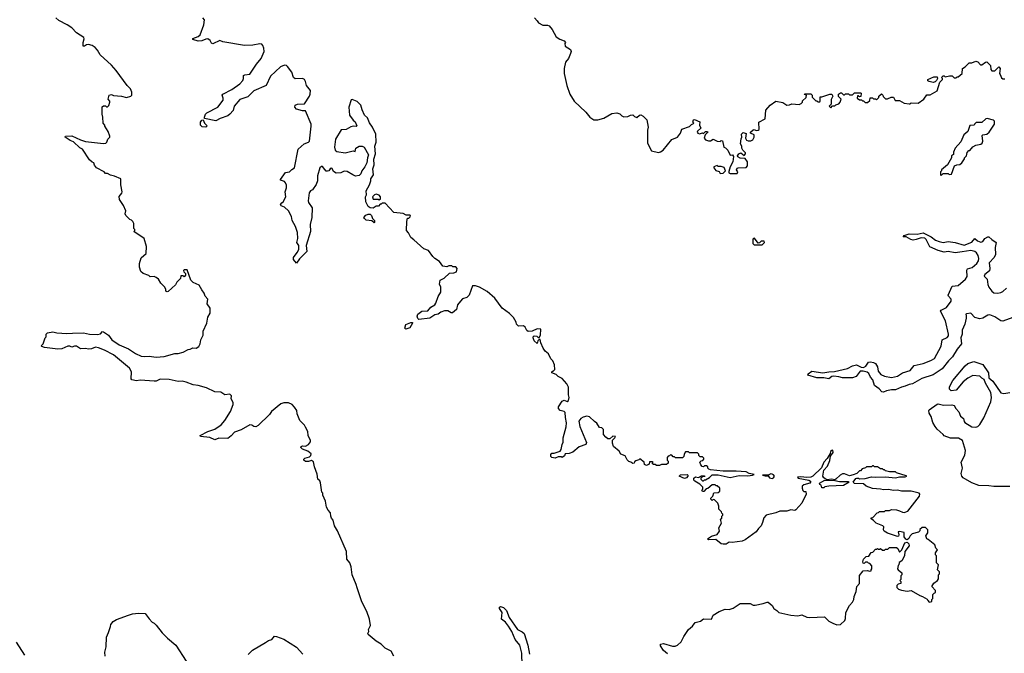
# Model space of a CAD drawing. Extents: x 2386897 to 2565480, y 579156 to 761880.
# Tile 148 of 191: x 2513992 to 2523890, y 666035 to 672405. Entities that reach past the tile are written whole.
import ezdxf

# ---------------------------------------------------------------- set-up
doc = ezdxf.new("R2010")
doc.units = 0

msp = doc.modelspace()

# ---------------------------------------------------------------- linework, layer by layer
at = {"layer": '0CON10XD'}
for points in [[(2516730, 668535), (2516695, 668552.5), (2516648.3, 668551.7), (2516618.3, 668541.7), (2516525, 668467.5), (2516503, 668437), (2516390, 668325), (2516365, 668313.3), (2516346.4, 668313.6), (2516325, 668330), (2516305, 668331.2), (2516219.1, 668280.9), (2516153, 668257), (2516119.7, 668220.3), (2516085.4, 668194.6), (2515995, 668196.4), (2515955, 668181.9), (2515905, 668203.8), (2515810, 668215), (2515807.5, 668225), (2515885, 668265.8), (2515955, 668288.8), (2516018.3, 668331.7), (2516053.8, 668375), (2516110, 668465), (2516137.5, 668535), (2516137.5, 668555), (2516118.3, 668591.7), (2516120, 668625), (2516105, 668640), (2516055, 668632.5), (2516015, 668660), (2515955, 668663.3), (2515870, 668705), (2515785, 668728.8), (2515735, 668733.8), (2515665, 668761.2), (2515625, 668770), (2515585, 668768.8), (2515495, 668788.8), (2515405, 668790), (2515365, 668770.8), (2515345, 668770), (2515205, 668780), (2515165, 668773.8), (2515120, 668785), (2515113.3, 668795), (2515116.2, 668865), (2515095, 668900), (2514935, 669035.8), (2514845, 669082.5), (2514783.3, 669106.7), (2514755, 669113.3), (2514715, 669096.2), (2514685, 669092), (2514655, 669100), (2514605, 669096.7), (2514565, 669123.3), (2514545, 669123.3), (2514515, 669112.5), (2514495, 669122.5), (2514475, 669123.8), (2514415, 669097.5), (2514375, 669093.3), (2514240.7, 669110.7), (2514215, 669120), (2514210, 669125), (2514230, 669145), (2514250, 669205), (2514260, 669215), (2514260, 669245), (2514273, 669257), (2514325, 669266.7), (2514365, 669256.2), (2514465, 669250.8), (2514525, 669254.3), (2514635, 669257.5), (2514694.4, 669244.4), (2514775, 669240), (2514803.3, 669246.7), (2514825, 669270), (2514835, 669267.5), (2514883.9, 669233.9), (2514920, 669185), (2514993.3, 669135), (2515085, 669097.5), (2515155, 669049.2), (2515215, 669022.5), (2515245, 669017.5), (2515295, 669021.2), (2515365, 669012), (2515445, 669020), (2515550.7, 669049.3), (2515585, 669050), (2515635, 669061.2), (2515685, 669090), (2515707, 669093), (2515733, 669107), (2515765, 669103.8), (2515791.7, 669118.3), (2515807.5, 669145), (2515812.5, 669185), (2515837.5, 669235), (2515837.5, 669275), (2515872.5, 669355), (2515882.5, 669415), (2515907.5, 669455), (2515906.7, 669505), (2515877, 669547), (2515882.5, 669595), (2515857.5, 669625), (2515846.7, 669656.7), (2515825, 669690), (2515796.4, 669736.4), (2515735, 669762.5), (2515712.5, 669785), (2515675, 669890), (2515645, 669890), (2515640, 669885), (2515641.7, 669871.7), (2515660, 669855), (2515660, 669835), (2515645, 669820), (2515635, 669830), (2515611.7, 669828.3), (2515608.3, 669801.7), (2515573.6, 669766.4), (2515559.3, 669740.7), (2515486.4, 669673.6), (2515475, 669670), (2515460, 669675), (2515460, 669695), (2515449.3, 669719.3), (2515412.5, 669755), (2515387.5, 669795), (2515365, 669812.5), (2515345, 669822.5), (2515305, 669820), (2515291.7, 669831.7), (2515235, 669853.3), (2515210, 669875), (2515197, 669917), (2515196.7, 669955), (2515215, 670010), (2515262.5, 670055), (2515266.7, 670125), (2515242.5, 670205), (2515140, 670275), (2515150, 670285), (2515150, 670295), (2515140, 670305), (2515140, 670355), (2515130, 670375), (2515115, 670390), (2515100, 670395), (2515060, 670435), (2515052.5, 670455), (2515060, 670485), (2515036.1, 670536.1), (2514996.1, 670596.1), (2514993, 670627), (2515018.3, 670661.7), (2515021.2, 670675), (2515008.8, 670745), (2515010, 670805), (2514945, 670832.5), (2514905, 670842.5), (2514875, 670860), (2514855, 670860), (2514840, 670875), (2514764.2, 670914.2), (2514743.9, 670943.9), (2514737.5, 670965), (2514721.7, 670971.7), (2514695, 670997.5), (2514625, 671102.5), (2514597.5, 671117.5), (2514535, 671176.2), (2514500.3, 671190.3), (2514450, 671225), (2514452.5, 671235), (2514517.9, 671237.9), (2514605, 671198), (2514655, 671182), (2514835, 671160), (2514857, 671163), (2514870, 671175), (2514880, 671205), (2514900, 671225), (2514900, 671235), (2514881.7, 671281.7), (2514850, 671335), (2514850, 671345), (2514830, 671365), (2514827.5, 671425), (2514820, 671455), (2514821.7, 671528.3), (2514835, 671540), (2514855, 671540), (2514865, 671530), (2514875, 671530), (2514887, 671543), (2514900, 671575), (2514900, 671585), (2514882.5, 671605), (2514893, 671647), (2514915, 671652.5), (2514935, 671642.5), (2515015, 671637.5), (2515065, 671622.5), (2515110, 671635), (2515120, 671645), (2515120, 671675), (2515105, 671710), (2515073.6, 671743.6), (2514962.5, 671895), (2514915, 671947.5), (2514800.7, 672050.7), (2514775, 672100), (2514750, 672125), (2514720, 672145), (2514685, 672156.7), (2514665, 672153.3), (2514645, 672137.5), (2514630, 672140), (2514630, 672175), (2514641.7, 672211.7), (2514637.5, 672225), (2514563.6, 672273.6), (2514515, 672322.5), (2514470, 672355), (2514385, 672397.5), (2514355, 672422.5)], [(2516255, 671851.2), (2516305, 671858), (2516372, 671958), (2516420.8, 672015), (2516450.6, 672085), (2516447.9, 672117.9), (2516436.8, 672146.8), (2516425, 672158.8), (2516405, 672164), (2516335, 672150), (2516253.9, 672146.1), (2516033.9, 672183.9), (2516005, 672196.2), (2515935, 672163.3), (2515920.7, 672170.7), (2515907.5, 672195), (2515885, 672213.3), (2515865, 672211.2), (2515825, 672191.9), (2515785, 672188.1), (2515732.5, 672205), (2515733.3, 672215), (2515786.7, 672235), (2515806.6, 672253.4), (2515844, 672355), (2515850, 672405), (2515833.6, 672423.6)], [(2519166.7, 672425), (2519193.3, 672395), (2519206.7, 672375), (2519250.5, 672350.5), (2519299.5, 672349.5), (2519315, 672343.3), (2519345, 672307.5), (2519384.1, 672234.1), (2519420.5, 672210.5), (2519465, 672192.5), (2519477.5, 672175), (2519472.5, 672165), (2519475, 672140), (2519530, 672105), (2519536.2, 672085), (2519530, 672065), (2519508.8, 672015), (2519480.5, 671979.5), (2519464.4, 671915.6), (2519466.7, 671865), (2519492.2, 671745), (2519523.3, 671655), (2519566.2, 671586.2), (2519685, 671474.3), (2519725, 671425.8), (2519765, 671400), (2519805, 671397.1), (2519865, 671414), (2519945, 671463.3), (2519995, 671467.5), (2520025, 671457.5), (2520045, 671437.5), (2520065, 671430), (2520105, 671432.5), (2520133, 671447), (2520155, 671450), (2520171.7, 671431.7), (2520195, 671423.3), (2520223, 671447), (2520235, 671447.5), (2520260, 671435), (2520295, 671400), (2520310, 671325), (2520303.6, 671293.6), (2520304, 671165), (2520345, 671086.7), (2520415, 671071.2), (2520435, 671076), (2520461.2, 671095), (2520549.5, 671200.5), (2520605, 671223.3), (2520636.7, 671265), (2520650, 671305), (2520725, 671330), (2520745, 671350), (2520765, 671360), (2520770, 671365), (2520760, 671375), (2520765, 671400), (2520775, 671402.5), (2520828.3, 671378.3), (2520827.5, 671345), (2520840, 671315), (2520806.7, 671285), (2520803.8, 671275), (2520810, 671265), (2520825, 671258.8), (2520855, 671267.5), (2520865, 671260), (2520885, 671280), (2520905, 671280), (2520910, 671275), (2520881.7, 671248.3), (2520872.5, 671215), (2520885, 671197.5), (2520915, 671186.7), (2520935, 671187.5), (2520965, 671202.5), (2521005, 671182.5), (2521035, 671180), (2521045, 671190), (2521058.3, 671188.3), (2521070, 671125), (2521088.3, 671118.3), (2521110, 671095), (2521133.6, 671043.6), (2521157, 671047), (2521169.3, 671029.3), (2521162.3, 670977.7), (2521133.8, 670925), (2521120.7, 670879.3), (2521122.5, 670865), (2521135, 670857.5), (2521205, 670860)], [(2521459.4, 667350.6), (2521446.2, 667315), (2521419.7, 667290.3), (2521395.7, 667254.3), (2521286.1, 667173.9), (2521256.4, 667163.6), (2521155, 667150), (2521125, 667152.5), (2521095, 667133.3), (2521065, 667131.2), (2521042.5, 667135), (2520990, 667180), (2520917, 667177), (2520907.5, 667185), (2520945, 667211.2), (2521005, 667230), (2521028.3, 667261.7), (2521020, 667295), (2521046.4, 667343.6), (2521038.3, 667381.7), (2521050, 667395), (2521050, 667415), (2521060, 667425), (2521060, 667435), (2521050, 667445), (2521048.3, 667458.3), (2521020, 667485), (2521020, 667515), (2521010, 667545), (2520977, 667577), (2520965, 667580), (2520951.7, 667571.7), (2520940, 667585), (2520940, 667595), (2520960, 667615), (2520971.7, 667648.3), (2521015, 667650), (2521030, 667665), (2521030, 667695), (2521005, 667720), (2520995, 667720), (2520985, 667730), (2520955, 667730), (2520908.3, 667691.7), (2520891.7, 667688.3), (2520868.3, 667661.7), (2520855, 667660), (2520850, 667675), (2520860, 667685), (2520860, 667705), (2520830, 667735), (2520780, 667765), (2520770, 667775), (2520770, 667795), (2520785, 667810), (2520817.5, 667802.5), (2520845, 667817.5), (2520875, 667820), (2520878.3, 667811.7), (2520855, 667810), (2520840, 667795), (2520840, 667785), (2520855, 667770), (2520865, 667770), (2520875, 667780), (2520885, 667780), (2520925, 667802.5), (2520955, 667828.8), (2521015, 667828), (2521135, 667803.8), (2521225, 667822.9), (2521311.2, 667818.8), (2521360, 667825), (2521377, 667833), (2521325, 667843.8), (2521295, 667858), (2521195, 667867.5), (2521065, 667864.4), (2520935, 667880), (2520920, 667885), (2520910, 667895), (2520908.3, 667908.3), (2520895, 667920), (2520875, 667920), (2520865, 667910), (2520851.7, 667911.7), (2520838.3, 667928.3), (2520830, 667955), (2520841.7, 667968.3), (2520858.3, 667971.7), (2520870, 667985), (2520870, 667995), (2520855, 668010), (2520831.7, 668011.7), (2520820, 668025), (2520818.3, 668038.3), (2520805, 668050), (2520725, 668050), (2520715, 668060), (2520685, 668060), (2520673, 668037), (2520670, 668015), (2520655, 668000), (2520585, 668000), (2520575, 668010), (2520561.7, 668011.7), (2520548.3, 668028.3), (2520535, 668030), (2520525, 668020), (2520511.7, 668018.3), (2520500, 668005), (2520500, 667975), (2520510, 667965), (2520510, 667945), (2520495, 667932.5), (2520445, 667932.5), (2520425, 667922.5), (2520395, 667923.8), (2520381.7, 667931.7), (2520362.5, 667932.5), (2520351.7, 667941.7), (2520360, 667955), (2520355, 667960), (2520325, 667960), (2520320, 667935), (2520294.1, 667924.1), (2520273.6, 667933.6), (2520270, 667955), (2520225, 667990), (2520215, 667980), (2520185, 667970), (2520171.7, 667958.3), (2520170, 667945), (2520155, 667942.5), (2520137, 667957), (2520115, 667962.5), (2520099.3, 667979.3), (2520080, 668020), (2520035, 668037.5), (2520018.3, 668068.3), (2519962.5, 668115), (2519953, 668147), (2519952.5, 668177.5), (2519975, 668200), (2519980, 668215), (2519955, 668217.5), (2519925, 668190), (2519905, 668192.5), (2519885, 668207.5), (2519860, 668235), (2519860, 668285), (2519845, 668300), (2519820, 668305), (2519795, 668350), (2519770, 668365), (2519721.7, 668411.7), (2519695, 668417.5), (2519655, 668408.6), (2519633.8, 668395), (2519612.7, 668367.3), (2519622.5, 668315), (2519690, 668155), (2519682.5, 668135), (2519615, 668110), (2519551.7, 668058.3), (2519515, 668043.3), (2519475, 668040), (2519468.3, 668021.7), (2519447, 668003), (2519435, 668010), (2519405, 668010), (2519375, 667997.5), (2519340, 668005), (2519330, 668015), (2519330, 668035), (2519341.7, 668048.3), (2519365, 668047.5), (2519425, 668067.5), (2519436.4, 668083.6), (2519445.9, 668134.1), (2519456.2, 668156.2), (2519455, 668200), (2519486.8, 668313.2), (2519490.3, 668350.3), (2519477.5, 668405), (2519475.6, 668455.6), (2519465, 668466), (2519425, 668477.5), (2519407.5, 668495), (2519408.3, 668511.7), (2519445, 668570), (2519465, 668580), (2519495, 668567.5), (2519510, 668575), (2519517.5, 668605), (2519510, 668635), (2519509.3, 668709.3), (2519492.5, 668745), (2519446.1, 668796.1), (2519405, 668817.5), (2519385, 668837.5), (2519342.5, 668855), (2519345, 668870), (2519355, 668870), (2519371.7, 668888.3), (2519367.5, 668935), (2519352.5, 668975), (2519332.5, 668995), (2519307.5, 669045), (2519273.6, 669073.6), (2519255, 669102.5), (2519232.5, 669155), (2519225, 669190), (2519215, 669190), (2519200, 669175), (2519195, 669150), (2519165, 669177.5), (2519152.5, 669205), (2519153, 669217), (2519165, 669227.5), (2519192.5, 669222.5), (2519205, 669210), (2519215, 669210), (2519227.5, 669235), (2519230, 669295), (2519193.9, 669296.1), (2519145, 669274), (2519105, 669271.2), (2519090.5, 669280.5), (2519073, 669313), (2519057, 669327), (2519005, 669322.5), (2518987.5, 669345), (2518982.5, 669365), (2518955, 669412.5), (2518915, 669452.5), (2518843.3, 669505), (2518767.5, 669605), (2518693, 669673), (2518615, 669717.5), (2518575, 669730), (2518545, 669730), (2518510, 669635), (2518487, 669613), (2518445, 669597.5), (2518423.6, 669576.4), (2518393, 669537), (2518385, 669490), (2518341.7, 669458.3), (2518328.3, 669458.3), (2518295, 669477.5), (2518263.6, 669476.4), (2518226.4, 669463.6), (2518200, 669445), (2518165, 669437.5), (2518115, 669403.3), (2518005, 669392.5), (2517995, 669400), (2517987.5, 669425), (2517993.3, 669445), (2518035, 669473.3), (2518087, 669477), (2518095, 669477.5), (2518125, 669513.8), (2518165, 669537.5), (2518176.7, 669555), (2518198.3, 669621.7), (2518227.5, 669665), (2518227.5, 669715), (2518212.5, 669745), (2518220, 669785), (2518260, 669805), (2518313, 669857), (2518355, 669860), (2518385, 669870), (2518390, 669905), (2518375, 669920), (2518345, 669920), (2518335, 669930), (2518305, 669930), (2518285, 669920), (2518245, 669927.5), (2518212.5, 669975), (2518165, 670003.3), (2518144.1, 670024.1), (2518102.5, 670085), (2518055, 670100), (2517955, 670193.3), (2517923.3, 670215), (2517900.7, 670260.7), (2517880, 670285), (2517882.5, 670375), (2517891.7, 670408.3), (2517905, 670410), (2517917, 670423), (2517920, 670435), (2517915, 670440), (2517878.3, 670438.3), (2517846.4, 670456.4), (2517755, 670466.7), (2517665, 670560), (2517635, 670560), (2517625, 670550), (2517615, 670550), (2517598.3, 670531.7), (2517575, 670530), (2517545, 670510), (2517515, 670512.5), (2517497, 670527), (2517472.5, 670575), (2517470, 670625), (2517477.5, 670645), (2517473.8, 670685), (2517507.5, 670745), (2517522.5, 670785), (2517522.5, 670805), (2517550, 670845), (2517542.5, 670905), (2517556.2, 670945), (2517553.6, 671003.6), (2517567.7, 671057.7), (2517563.6, 671133.6), (2517576.2, 671175), (2517574, 671255), (2517538.8, 671325), (2517507.3, 671367.3), (2517487.6, 671417.6), (2517460, 671445), (2517435, 671500), (2517423.3, 671545), (2517385, 671583.3), (2517335, 671602.5), (2517325, 671600), (2517302.5, 671525), (2517307.5, 671445), (2517343.6, 671393.6), (2517365, 671377.5), (2517381.7, 671338.3), (2517375, 671330), (2517345, 671333.3), (2517322, 671328), (2517275, 671300), (2517223.6, 671296.4), (2517166.2, 671205), (2517155.8, 671125), (2517165, 671092.5), (2517178.8, 671078.8), (2517265, 671066.2), (2517345, 671086.7), (2517365, 671080), (2517372.5, 671115), (2517405, 671133.8), (2517435, 671134), (2517456.7, 671125), (2517497.5, 671045), (2517487.5, 671015), (2517482.5, 670965), (2517462.5, 670925), (2517432.5, 670885), (2517422.5, 670855), (2517405, 670837.5), (2517367, 670833), (2517342.5, 670845), (2517285, 670880), (2517255, 670883.8), (2517220, 670865), (2517175, 670863.3), (2517148.3, 670878.3), (2517135, 670907.5), (2517125, 670912.5), (2517112.5, 670905), (2517100, 670885), (2517085, 670882.5), (2517073.9, 670883.9), (2517058.3, 670898.3), (2517035, 670930), (2517025, 670930), (2517008.8, 670915), (2516986.7, 670835), (2516986.7, 670785), (2516971.7, 670748.3), (2516936.4, 670693.6), (2516915, 670683.3), (2516901.2, 670665), (2516893.8, 670585), (2516897, 670567), (2516933.3, 670515), (2516927.5, 670415), (2516912.5, 670345), (2516915.8, 670275), (2516873.3, 670135), (2516877.5, 670075), (2516805, 670000), (2516775, 669957.5), (2516743.3, 669995), (2516743.3, 670015), (2516782.5, 670065), (2516797.5, 670095), (2516797.5, 670135), (2516780, 670165), (2516787.5, 670205), (2516786.7, 670265), (2516766.2, 670325), (2516730, 670385), (2516723.3, 670425), (2516696.2, 670485), (2516655, 670521.2), (2516620, 670535), (2516613.9, 670546.1), (2516627.5, 670565), (2516642.5, 670575), (2516667.5, 670625), (2516660, 670675), (2516673.3, 670715), (2516673, 670743), (2516666.1, 670766.1), (2516655, 670777.5), (2516615, 670792.5), (2516615, 670800), (2516665, 670867.5), (2516705, 670876.7), (2516729.5, 670900.5), (2516756.2, 670915), (2516791.2, 671105), (2516852.7, 671157.3), (2516895, 671173.3), (2516906.7, 671185), (2516923.1, 671335), (2516921.4, 671355), (2516865, 671487.5), (2516835, 671489.2), (2516775.8, 671505.8), (2516756.7, 671525), (2516762.5, 671545), (2516784.4, 671555.6), (2516855, 671558), (2516904.3, 671635.7), (2516913, 671657), (2516914.2, 671695), (2516874.2, 671745), (2516867.1, 671785), (2516855, 671804), (2516835, 671812.5), (2516761.7, 671811.7), (2516743.8, 671823.8), (2516728.3, 671878.3), (2516684.2, 671934.2), (2516673.9, 671943.9), (2516655, 671948.8), (2516615, 671932), (2516515, 671838.6), (2516468.8, 671745), (2516345, 671688.9), (2516285, 671628.9), (2516205, 671604.5), (2516146.9, 671535), (2516138, 671492), (2516105.8, 671455), (2516085, 671438.6), (2516006.8, 671413.2), (2515965, 671390), (2515851.7, 671411.7), (2515850, 671425), (2515859.5, 671455), (2515875, 671470), (2515985.6, 671525), (2516037.5, 671595), (2516039.4, 671615), (2516029.2, 671645), (2516034, 671655), (2516124.2, 671705), (2516205, 671760), (2516234.2, 671795), (2516242, 671815), (2516243.3, 671845), (2516255, 671851.2)], [(2521205, 670860), (2521210, 670875), (2521197.5, 670895), (2521205, 670912.5), (2521215, 670917.5), (2521295, 670920), (2521310, 670935), (2521307, 670977), (2521285, 671010), (2521235, 671013.3), (2521212.5, 671025), (2521207.5, 671035), (2521220, 671055), (2521243, 671067), (2521275, 671040), (2521287.5, 671055), (2521287, 671067), (2521260, 671095), (2521250, 671115), (2521250, 671135), (2521237, 671157), (2521243.6, 671206.4), (2521252.5, 671225), (2521247.5, 671255), (2521265, 671272.5), (2521295, 671260), (2521287.5, 671215), (2521300, 671195), (2521315, 671186.2), (2521342.3, 671187.7), (2521361.7, 671198.3), (2521376.2, 671225), (2521376.4, 671246.4), (2521340, 671265), (2521340, 671275), (2521365, 671297.5), (2521375, 671300), (2521395, 671290), (2521417, 671293), (2521425, 671300), (2521422.5, 671375), (2521485, 671410), (2521492.5, 671495), (2521537.5, 671545), (2521595, 671587.5), (2521665, 671572.5), (2521705, 671547.5), (2521731.7, 671548.3), (2521755, 671560), (2521827, 671553), (2521848.3, 671561.7), (2521860, 671575), (2521861.7, 671588.3), (2521898.3, 671621.7), (2521900, 671645), (2521881.7, 671651.7), (2521885, 671660), (2521945, 671660), (2521960, 671645), (2521960, 671625), (2521995, 671590), (2522005, 671590), (2522015, 671580), (2522035, 671580), (2522040, 671585), (2522040, 671630), (2522055, 671630), (2522135, 671657.5), (2522155, 671657.5), (2522167.5, 671635), (2522148.3, 671601.7), (2522150, 671555), (2522130, 671535), (2522145, 671520), (2522161.7, 671538.3), (2522185, 671540), (2522195, 671550), (2522225, 671560), (2522240, 671575), (2522250, 671605), (2522223, 671633), (2522223, 671657), (2522245, 671670), (2522255, 671670), (2522275, 671650), (2522285, 671650), (2522295, 671660), (2522325, 671660), (2522335, 671650), (2522365, 671650), (2522385, 671670), (2522445, 671670), (2522450, 671665), (2522448.3, 671631.7), (2522435, 671630), (2522425, 671640), (2522415, 671640), (2522410, 671615), (2522435, 671600), (2522455, 671600), (2522465, 671590), (2522475, 671590), (2522493, 671573), (2522515, 671572.5), (2522537, 671593), (2522541.7, 671618.3), (2522565, 671620), (2522575, 671610), (2522595, 671610), (2522605, 671600), (2522628.3, 671621.7), (2522630, 671635), (2522655, 671660), (2522670, 671645), (2522671.7, 671631.7), (2522695, 671610), (2522715, 671610), (2522753.6, 671626.4), (2522775, 671627.5), (2522791.7, 671591.7), (2522835, 671592.5), (2522885, 671567.5), (2522935, 671560), (2522945, 671560), (2522955, 671570), (2523025, 671567.5), (2523080, 671605), (2523111.7, 671648.3), (2523145, 671650), (2523215, 671690), (2523243, 671777), (2523270, 671805), (2523270, 671815), (2523260, 671825), (2523275, 671840), (2523285, 671840), (2523295, 671830), (2523338.3, 671841.7), (2523365, 671840), (2523385, 671820), (2523405, 671820), (2523415, 671830), (2523425, 671830), (2523467, 671863), (2523470, 671915), (2523495, 671930), (2523538.3, 671971.7), (2523565, 671972.5), (2523605, 671987.5), (2523625, 671980), (2523651.7, 671951.7), (2523665, 671950), (2523701.7, 671978.3), (2523715, 671980), (2523750, 671945), (2523753, 671903), (2523765, 671890), (2523795, 671890), (2523835, 671930), (2523850, 671915), (2523840, 671865), (2523850, 671855), (2523861.7, 671821.7), (2523875, 671810), (2523895, 671810)], [(2523175, 671772.5), (2523133, 671783), (2523121.7, 671791.7), (2523120, 671805), (2523180.7, 671829.3), (2523215, 671830), (2523220, 671815), (2523210, 671795), (2523195, 671780), (2523175, 671772.5)], [(2515865, 671323.3), (2515828.3, 671328.3), (2515810, 671345), (2515810, 671375), (2515825, 671396.7), (2515838.3, 671398.3), (2515850, 671365), (2515877, 671337), (2515865, 671323.3)], [(2523255, 670840), (2523275, 670860), (2523325, 670860), (2523335, 670850), (2523358.3, 670851.7), (2523390, 670935), (2523413, 670947), (2523441.7, 670948.3), (2523463, 670967), (2523490, 671005), (2523490, 671015), (2523510, 671035), (2523515, 671070), (2523535, 671090), (2523545, 671090), (2523573, 671127), (2523605, 671142.5), (2523655, 671152.5), (2523666.4, 671163.6), (2523672.5, 671185), (2523668.3, 671241.7), (2523673, 671247), (2523715, 671253.3), (2523737.5, 671275), (2523790, 671355), (2523790, 671385), (2523780, 671395), (2523718.3, 671411.7), (2523705, 671407.5), (2523665, 671373.3), (2523608.3, 671371.7), (2523590, 671355), (2523586.7, 671343.3), (2523545, 671340), (2523525, 671280), (2523483.6, 671246.4), (2523453.6, 671176.4), (2523397.5, 671115), (2523380, 671075), (2523380, 671050), (2523360, 671035), (2523360, 671015), (2523320, 670945), (2523260, 670895), (2523260, 670885), (2523250, 670875), (2523250, 670845), (2523255, 670840)], [(2521035, 670860), (2521065, 670863.8), (2521086.7, 670885), (2521075, 670920), (2521045, 670930), (2521015, 670930), (2521005, 670940), (2520970, 670925), (2520970, 670915), (2520990.7, 670890.7), (2521025, 670880), (2521035, 670860)], [(2517605, 670592.5), (2517620, 670605), (2517620, 670625), (2517605, 670640), (2517575, 670650), (2517560, 670645), (2517540, 670625), (2517545, 670600), (2517595, 670600), (2517605, 670592.5)], [(2517555, 670362.5), (2517531.7, 670381.7), (2517475, 670390), (2517457.5, 670405), (2517452.5, 670417.5), (2517471.7, 670438.3), (2517495, 670450), (2517515, 670450), (2517530, 670435), (2517540, 670405), (2517557.5, 670385), (2517560, 670365), (2517555, 670362.5)], [(2523975, 669409.4), (2523875, 669374.1), (2523855, 669377.2), (2523795, 669418.4), (2523745, 669438.7), (2523724.2, 669435.8), (2523675, 669402.8), (2523645, 669396.7), (2523595, 669409.8), (2523555, 669453.1), (2523510.8, 669449.2), (2523504.2, 669445), (2523505, 669426.7), (2523506.8, 669405), (2523492.5, 669345), (2523467.1, 669285), (2523465.9, 669245), (2523451.4, 669205), (2523459.3, 669145), (2523417.2, 669092.8), (2523370.8, 669015), (2523330, 668975), (2523265.9, 668895), (2523175, 668835.4), (2523061.5, 668798.5), (2522967.2, 668742.8), (2522932.1, 668737.9), (2522895, 668719.1), (2522855, 668710), (2522795, 668684.5), (2522755, 668684), (2522705, 668674), (2522675, 668661.2), (2522657.5, 668665), (2522633.3, 668695), (2522586.1, 668726.1), (2522568, 668785), (2522545, 668810.8), (2522527.6, 668847.6), (2522511.1, 668861.1), (2522471.4, 668871.4), (2522440, 668870), (2522401.7, 668818.3), (2522365, 668804.3), (2522264.6, 668804.6), (2522225, 668816), (2522175, 668820), (2522155, 668816.2), (2522125, 668794.2), (2522075, 668804.2), (2522004.2, 668804.2), (2521915, 668830), (2521917.5, 668845), (2521955, 668870), (2522065, 668854), (2522124.5, 668865.5), (2522182.4, 668867.6), (2522315, 668897.8), (2522365, 668925.8), (2522405, 668936), (2522451.3, 668911.3), (2522475, 668909.2), (2522498.7, 668921.3), (2522525, 668961.2), (2522544.1, 668965.9), (2522575, 668959.5), (2522595, 668947.1), (2522615.3, 668915), (2522621.5, 668871.5), (2522647.5, 668837.5), (2522685, 668821.8), (2522755, 668809.2), (2522815, 668820), (2522865, 668855.4), (2522942.2, 668877.8), (2522983, 668927), (2523073.1, 668946.9), (2523152.5, 668977.5), (2523189.6, 669000.4), (2523256.8, 669123.2), (2523264.7, 669185.3), (2523315, 669210), (2523329.1, 669225), (2523330.5, 669245), (2523298.8, 669378.8), (2523248, 669475), (2523256, 669485), (2523309.4, 669510.6), (2523356, 669575), (2523354.7, 669594.7), (2523328, 669625), (2523326.2, 669635), (2523366.7, 669725), (2523425, 669733.9), (2523500, 669795), (2523515.2, 669824.8), (2523513.8, 669886.2), (2523518.6, 669901.4), (2523567.9, 669912.1), (2523614.8, 669955.2), (2523629.9, 669980.1), (2523633.3, 670005), (2523626.2, 670035), (2523611.3, 670061.3), (2523593.8, 670073.8), (2523555, 670084.8), (2523465, 670072.3), (2523395, 670061.9), (2523325, 670075.4), (2523285, 670067.3), (2523225, 670083.9), (2523142, 670122), (2523106, 670196), (2523089.5, 670209.5), (2523055, 670212.5), (2523005, 670193.8), (2522975, 670190), (2522952, 670195), (2522905, 670220.8), (2522873.3, 670223.3), (2522882.5, 670235), (2522935, 670251.4), (2523015, 670247.8), (2523075, 670261.8), (2523155, 670220.9), (2523198.4, 670188.4), (2523235, 670174.1), (2523275, 670165.8), (2523325, 670174.6), (2523395.2, 670165.2), (2523485, 670138.7), (2523565, 670170), (2523595, 670205.8), (2523621.9, 670181.9), (2523655, 670169.6), (2523675, 670174.4), (2523695, 670204.4), (2523725, 670221.4), (2523735, 670220.8), (2523766.2, 670195), (2523809.2, 670165), (2523798.2, 670115), (2523802.3, 670045), (2523787.5, 670015), (2523738.3, 669961.7), (2523745.7, 669905), (2523740, 669880), (2523695, 669842.9), (2523687.1, 669825), (2523717.2, 669797.2), (2523723.4, 669743.4), (2523735, 669716), (2523764.7, 669674.7), (2523785, 669660.6), (2523825, 669655.6), (2523855, 669660.9), (2523875, 669671.2), (2523912.8, 669707.2)], [(2521455, 670140), (2521480, 670165), (2521475, 670180), (2521445, 670180), (2521428.3, 670161.7), (2521415, 670160), (2521378.3, 670208.3), (2521363, 670197), (2521362.5, 670155), (2521375, 670142.5), (2521455, 670140)], [(2517875, 669292.5), (2517862.5, 669305), (2517875, 669340), (2517925, 669360), (2517940, 669360), (2517942.5, 669355), (2517915, 669307.5), (2517875, 669292.5)], [(2523945, 667711), (2523785, 667711.2), (2523735, 667719), (2523635, 667722.4), (2523565, 667747.3), (2523475, 667798.6), (2523462.5, 667815), (2523456.2, 667843.8), (2523468.8, 667895), (2523456.2, 667955), (2523491.9, 668028.1), (2523500.4, 668075), (2523470, 668175), (2523429.1, 668199.1), (2523348.3, 668198.3), (2523285, 668220), (2523275.9, 668235.9), (2523215, 668287.1), (2523195, 668314.4), (2523173.1, 668355), (2523155.8, 668415), (2523135, 668447.5), (2523130, 668475), (2523135, 668483.3), (2523215, 668539.2), (2523225, 668541.9), (2523280.4, 668529.6), (2523362.6, 668532.6), (2523385, 668525.7), (2523401.9, 668495), (2523431.9, 668461.9), (2523449.5, 668419.5), (2523479.2, 668395), (2523486, 668365), (2523494, 668355), (2523565, 668313.3), (2523605, 668307.5), (2523625, 668314), (2523645, 668334), (2523685, 668401.9), (2523755, 668562.5), (2523760, 668605), (2523755, 668657.5), (2523701.5, 668751.5), (2523687.9, 668787.9), (2523665, 668800), (2523645, 668822.5), (2523575, 668826.7), (2523525, 668802.2), (2523478.1, 668765), (2523405, 668681.4), (2523355, 668673.1), (2523338.9, 668688.9), (2523339.2, 668715), (2523373.9, 668776.1), (2523495, 668925.4), (2523525, 668948), (2523585, 668968.7), (2523675, 668939.2), (2523730, 668855), (2523733.6, 668803.6), (2523775, 668769.6), (2523855, 668652.7), (2523885, 668646), (2523945, 668655.3)], [(2517753.3, 666005), (2517725.9, 666055.9), (2517665, 666087.5), (2517626.7, 666125), (2517577, 666157), (2517496.7, 666225), (2517492.5, 666235), (2517502.5, 666255), (2517497.5, 666275), (2517520, 666315), (2517508.3, 666378.3), (2517483.3, 666455), (2517432.3, 666552.3), (2517383.6, 666693.6), (2517375.9, 666725.9), (2517333.3, 666825), (2517323.3, 666905), (2517310, 666945), (2517282, 666982), (2517278.8, 667058.8), (2517185.8, 667265), (2517155.8, 667315), (2517143.9, 667373.9), (2517126.7, 667395), (2517120, 667415), (2517117, 667447), (2517092.5, 667475), (2517077.5, 667505), (2517067.5, 667565), (2517040, 667625), (2517040, 667645), (2517030, 667655), (2517017, 667747), (2517008.3, 667768.3), (2516990, 667785), (2516982.5, 667835), (2516955, 667910), (2516945, 667960), (2516925, 667972.5), (2516895, 667963.3), (2516865, 667962.5), (2516850, 667975), (2516850, 667985), (2516860, 667995), (2516905, 668010), (2516920, 668025), (2516921.7, 668041.7), (2516888.3, 668068.3), (2516835, 668086.7), (2516817.5, 668105), (2516822.5, 668115), (2516835, 668120), (2516865, 668117.5), (2516896.7, 668133.3), (2516915, 668160), (2516916.7, 668175), (2516892.5, 668225), (2516887.5, 668265), (2516867, 668307), (2516855, 668330), (2516810, 668375), (2516783, 668443), (2516776.7, 668475), (2516755, 668510), (2516730, 668535)], [(2520505, 666030), (2520463.9, 666063.9), (2520435, 666110), (2520435, 666127.5), (2520465, 666132.5), (2520555, 666106.7), (2520583, 666107), (2520605, 666117.5), (2520640.7, 666149.3), (2520667.5, 666205), (2520716.7, 666275), (2520755, 666306.7), (2520783.8, 666345), (2520835, 666356.2), (2520865, 666380), (2520945, 666378), (2520965, 666418.8), (2521023.3, 666455), (2521085, 666478.1), (2521125, 666474), (2521165, 666487.5), (2521235, 666536.2), (2521335, 666536.7), (2521365, 666517.5), (2521385, 666517.5), (2521466.1, 666533.9), (2521505, 666550), (2521515, 666550), (2521556.4, 666516.4), (2521573.6, 666483.6), (2521602.5, 666465), (2521625, 666443.8), (2521745, 666416.7), (2521815, 666412.5), (2521855, 666420), (2521905, 666397.5), (2521935, 666393.3), (2522081.7, 666401.7), (2522127, 666357), (2522166.4, 666336.4), (2522205, 666321.2), (2522245, 666323.3), (2522286.1, 666363.9), (2522293.3, 666385), (2522297.5, 666445), (2522332.5, 666515), (2522365, 666550), (2522377.5, 666575), (2522380, 666605), (2522401.2, 666655), (2522406, 666705), (2522433, 666737), (2522434.1, 666815.9), (2522470, 666865), (2522515, 666867.5), (2522535, 666860), (2522550, 666865), (2522550, 666875), (2522560, 666885), (2522560, 666915), (2522538.3, 666938.3), (2522525, 666940), (2522515, 666950), (2522495, 666950), (2522481.7, 666938.3), (2522470.7, 666940.7), (2522467.5, 666955), (2522475, 666980), (2522503, 667007), (2522528.3, 667011.7), (2522551.7, 667048.3), (2522568.3, 667051.7), (2522595, 667080), (2522605, 667080), (2522615, 667090), (2522625, 667080), (2522635, 667080), (2522645, 667090), (2522665, 667070), (2522685, 667070), (2522695, 667080), (2522718.3, 667081.7), (2522735, 667100), (2522805, 667100), (2522818.3, 667088.3), (2522835, 667050), (2522860, 667075), (2522890, 667145), (2522915, 667153.3), (2522930, 667135), (2522932.5, 667115), (2522891.2, 667058.8), (2522886.7, 667015), (2522860, 666965), (2522831.7, 666948.3), (2522830, 666925), (2522823, 666917), (2522817.5, 666885), (2522823.6, 666873.6), (2522860, 666845), (2522860, 666825), (2522850, 666815), (2522850, 666775), (2522840, 666765), (2522850, 666755), (2522850, 666735), (2522821.7, 666728.3), (2522810, 666715), (2522810, 666695), (2522825, 666680), (2522855, 666670), (2522915, 666660), (2522955, 666667.5), (2523040, 666615), (2523067, 666607), (2523115, 666580), (2523120, 666565), (2523135, 666550), (2523160, 666555), (2523160, 666575), (2523170, 666585), (2523170, 666625), (2523185, 666640), (2523200, 666645), (2523197.5, 666665), (2523160, 666705), (2523181.7, 666738.3), (2523217.5, 666765), (2523227.5, 666785), (2523230, 666825), (2523240, 666835), (2523240, 666855), (2523220, 666875), (2523230, 666925), (2523210, 666945), (2523210, 667015), (2523200, 667025), (2523200, 667045), (2523220, 667075), (2523201.7, 667091.7), (2523190, 667125), (2523125, 667180), (2523110, 667185), (2523100, 667215), (2523120, 667245), (2523120, 667275), (2523098.3, 667298.3), (2523065, 667300), (2523041.7, 667278.3), (2523040, 667265), (2523028.3, 667251.7), (2522965, 667236.7), (2522943.2, 667216.8), (2522930.8, 667189.2), (2522915, 667176.2), (2522901.7, 667181.7), (2522883.3, 667205), (2522885, 667250), (2522835, 667260), (2522823, 667257), (2522830, 667225), (2522827.5, 667212.5), (2522815, 667207.5), (2522715, 667242.5), (2522683, 667263), (2522677, 667277), (2522677.5, 667305), (2522667.5, 667315), (2522601.7, 667341.7), (2522575, 667370), (2522550, 667385), (2522551.7, 667398.3), (2522568.3, 667401.7), (2522611.7, 667448.3), (2522625, 667450), (2522635, 667460), (2522685, 667460), (2522695, 667470), (2522735, 667470), (2522755, 667480), (2522805, 667477.5), (2522835, 667467.5), (2522865, 667452.5), (2522885, 667450), (2522920, 667465), (2523037.5, 667615), (2523040, 667635), (2523032.5, 667645), (2522955, 667664), (2522855.9, 667664.1), (2522815, 667674.3), (2522775, 667672.5), (2522725, 667681.4), (2522675, 667679.4), (2522645, 667686.5), (2522565, 667690.6), (2522502.5, 667715), (2522475, 667737.5), (2522385, 667742.5), (2522370, 667755), (2522397, 667793), (2522407, 667797), (2522425, 667796.7), (2522435, 667790), (2522491.7, 667791.7), (2522555, 667810), (2522595, 667806), (2522695, 667810), (2522795, 667798.8), (2522835, 667810), (2522895, 667810), (2522910, 667815), (2522905, 667820), (2522805, 667850), (2522795, 667860), (2522735, 667860), (2522695, 667870), (2522685, 667880), (2522675, 667880), (2522665, 667890), (2522645, 667890), (2522615, 667910), (2522585, 667910), (2522575, 667920), (2522565, 667920), (2522555, 667910), (2522505, 667910), (2522495, 667900), (2522461.7, 667888.3), (2522445, 667870), (2522435, 667870), (2522408.3, 667841.7), (2522371.7, 667828.3), (2522335, 667820), (2522285, 667840), (2522265, 667840), (2522240, 667825), (2522197.5, 667785), (2522185, 667777.5), (2522155, 667786.2), (2522105, 667780), (2522075, 667798), (2522064.4, 667815), (2522077.1, 667875), (2522111.4, 667915), (2522137.3, 667972.7), (2522143.9, 668016.1), (2522171.2, 668055), (2522165.9, 668075.9), (2522155, 668073.3), (2522144.2, 668065), (2522138, 668042), (2522108.2, 667991.8), (2522075.7, 667955), (2522052.2, 667897.8), (2521964.4, 667815.6), (2521945, 667807.1), (2521905, 667802.5), (2521845, 667810), (2521810, 667805), (2521817.5, 667795), (2521925, 667776), (2521941.2, 667765), (2521943.3, 667755), (2521935, 667746.7), (2521875, 667730), (2521857.5, 667715), (2521856.7, 667695), (2521865, 667670), (2521875, 667660), (2521895, 667660), (2521898.8, 667635), (2521854.3, 667545), (2521795, 667476.7), (2521785, 667472), (2521743.8, 667476.2), (2521705, 667462.5), (2521635, 667462.5), (2521595, 667446.7), (2521495, 667423.3), (2521473.2, 667396.8), (2521459.4, 667350.6)], [(2520675, 667792.5), (2520620, 667815), (2520635, 667827.5), (2520701.7, 667831.7), (2520710, 667825), (2520710, 667815), (2520695, 667800), (2520675, 667792.5)], [(2521555, 667792.2), (2521570.6, 667799.4), (2521579.6, 667815), (2521569.6, 667829.6), (2521555, 667837.4), (2521542.1, 667837.9), (2521515, 667825.6), (2521460, 667825), (2521485, 667817.5), (2521515, 667820), (2521530, 667800), (2521555, 667792.2)], [(2522075, 667700), (2522055, 667700), (2522050, 667725), (2522035, 667732.5), (2522033.3, 667745), (2522085, 667773.8), (2522185, 667773.3), (2522235, 667762.5), (2522321.7, 667761.7), (2522330, 667755), (2522275, 667721.2), (2522125, 667716.2), (2522085, 667710), (2522075, 667700)], [(2519045, 665912.5), (2519040, 666035), (2519019.6, 666115), (2518972.2, 666175), (2518938.8, 666255), (2518907.6, 666307.6), (2518875, 666346.9), (2518837.1, 666377.1), (2518843.7, 666443.7), (2518815.7, 666485), (2518815, 666497.5), (2518824.3, 666505.7), (2518855, 666494.4), (2518885, 666465.6), (2518913.5, 666393.5), (2518995.6, 666275), (2519045, 666249.1), (2519063.1, 666233.1), (2519100, 666115), (2519116.9, 666025)], [(2514851.2, 666005), (2514846.7, 666045), (2514860.7, 666099.3), (2514863.9, 666196.1), (2514886.7, 666245), (2514906.7, 666305), (2514907.5, 666325), (2514933.3, 666355), (2514965, 666374), (2515085, 666419.2), (2515125, 666430.8), (2515187.7, 666437.7), (2515252.5, 666435), (2515295, 666382.5), (2515325, 666347.5), (2515345, 666337.5), (2515365, 666317.5), (2515425, 666240), (2515477, 666187), (2515562.5, 666115), (2515667.5, 665955)], [(2516287.9, 666022.1), (2516333.2, 666066.8), (2516465, 666142), (2516493.3, 666165), (2516526.7, 666175), (2516555, 666205.8), (2516575, 666204.2), (2516646.8, 666176.8), (2516775.9, 666095.9), (2516840, 666025)], [(2513957.5, 666145), (2514040, 666015)]]:
    msp.add_lwpolyline(points, dxfattribs=at)

doc.saveas('drawing.dxf')
